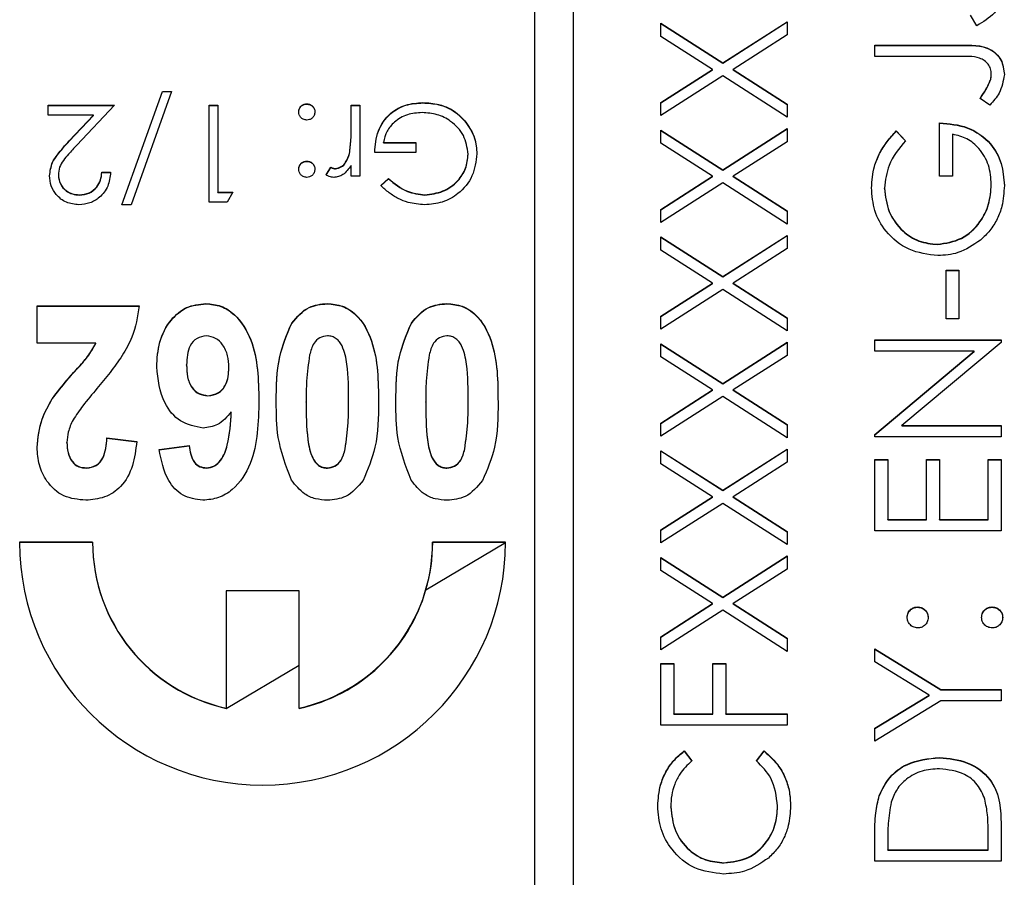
# Model space of a CAD drawing. Header units: millimetres. Extents: x 358 to 1311, y -31 to 892.
# Tile 20 of 29: x 939 to 949, y 450 to 459. Entities that reach past the tile are written whole.
import ezdxf

# ---------------------------------------------------------------- set-up
doc = ezdxf.new("R2010")
doc.units = ezdxf.units.MM

msp = doc.modelspace()

# ---------------------------------------------------------------- linework, layer by layer
at = {"color": 7, "linetype": 'Continuous', "lineweight": 25}
for p, q in [((944.551, 466.658), (944.551, 426.676)), ((944.951, 426.676), (944.951, 466.658)), ((945.851, 459.053), (946.488, 458.646)), ((945.851, 458.918), (945.851, 459.053)), ((945.851, 459.05), (946.488, 458.643)), ((946.488, 458.646), (947.151, 459.07)), ((946.488, 458.643), (947.151, 459.067)), ((947.151, 459.07), (947.151, 458.935)), ((949.101, 459.028), (949.035, 459.138)), ((946.383, 458.578), (945.851, 458.918)), ((947.151, 458.935), (946.593, 458.578)), ((948.051, 458.828), (948.929, 458.828)), ((948.051, 458.711), (948.051, 458.828)), ((948.051, 458.825), (948.929, 458.825)), ((948.929, 458.825), (948.929, 458.828)), ((946.488, 458.643), (946.488, 458.646)), ((948.916, 458.711), (948.051, 458.711)), ((945.851, 458.238), (946.383, 458.578)), ((945.851, 458.235), (946.383, 458.575)), ((946.383, 458.575), (946.383, 458.578)), ((946.593, 458.578), (947.151, 458.221)), ((946.593, 458.575), (946.593, 458.578)), ((946.593, 458.575), (947.151, 458.218)), ((946.488, 458.511), (945.851, 458.103)), ((947.151, 458.087), (946.488, 458.511)), ((949.233, 458.443), (949.233, 458.446)), ((949.251, 458.529), (949.251, 458.532)), ((940.303, 457.186), (940.721, 458.353)), ((940.304, 457.186), (940.721, 458.35)), ((940.815, 458.353), (940.397, 457.186)), ((940.721, 458.353), (940.815, 458.353)), ((940.721, 458.35), (940.721, 458.353)), ((940.721, 458.35), (940.814, 458.35)), ((943.401, 458.234), (943.401, 458.237)), ((945.851, 458.103), (945.851, 458.238)), ((949.235, 458.212), (949.135, 458.28)), ((939.546, 458.212), (940.226, 458.212)), ((939.546, 458.109), (939.546, 458.212)), ((939.546, 458.209), (940.223, 458.209)), ((940.226, 458.212), (939.838, 457.798)), ((941.2, 458.212), (941.29, 458.212)), ((941.2, 457.212), (941.2, 458.212)), ((941.2, 458.209), (941.29, 458.209)), ((941.29, 458.212), (941.29, 457.315)), ((942.206, 458.221), (942.206, 458.224)), ((942.662, 458.212), (942.751, 458.212)), ((942.662, 457.966), (942.662, 458.212)), ((942.662, 458.209), (942.751, 458.209)), ((942.751, 458.212), (942.751, 457.481)), ((947.151, 458.221), (947.151, 458.087)), ((940.012, 458.109), (939.546, 458.109)), ((939.761, 457.842), (940.012, 458.109)), ((939.761, 457.839), (940.012, 458.106)), ((940.012, 458.106), (940.012, 458.109)), ((943.834, 458.045), (943.834, 458.048)), ((948.718, 457.479), (948.718, 458.028)), ((942.662, 457.963), (942.662, 457.966)), ((945.851, 457.953), (946.488, 457.546)), ((945.851, 457.819), (945.851, 457.953)), ((945.851, 457.95), (946.488, 457.543)), ((946.488, 457.546), (947.151, 457.97)), ((946.488, 457.543), (947.151, 457.967)), ((947.151, 457.97), (947.151, 457.835)), ((948.273, 457.945), (948.368, 457.845)), ((948.273, 457.942), (948.273, 457.945)), ((948.273, 457.942), (948.368, 457.842)), ((939.761, 457.839), (939.761, 457.842)), ((942.995, 457.827), (943.328, 457.827)), ((942.995, 457.824), (942.995, 457.827)), ((942.995, 457.824), (943.328, 457.824)), ((943.328, 457.827), (943.328, 457.725)), ((947.151, 457.835), (946.593, 457.479)), ((948.851, 457.912), (948.851, 457.479)), ((943.328, 457.725), (942.905, 457.725)), ((946.383, 457.479), (945.851, 457.819)), ((942.206, 457.632), (942.206, 457.635)), ((942.646, 457.712), (942.646, 457.715)), ((943.867, 457.704), (943.867, 457.707)), ((942.405, 457.493), (942.454, 457.571)), ((942.405, 457.49), (942.454, 457.568)), ((942.454, 457.568), (942.454, 457.571)), ((942.5, 457.555), (942.5, 457.558)), ((942.662, 457.481), (942.662, 457.589)), ((946.488, 457.543), (946.488, 457.546)), ((939.649, 457.489), (939.649, 457.492)), ((940.097, 457.52), (940.187, 457.52)), ((940.097, 457.517), (940.097, 457.52)), ((940.097, 457.517), (940.187, 457.517)), ((942.751, 457.481), (942.662, 457.481)), ((942.969, 457.383), (943.046, 457.456)), ((942.969, 457.38), (943.046, 457.453)), ((943.046, 457.453), (943.046, 457.456)), ((945.851, 457.138), (946.383, 457.479)), ((945.851, 457.135), (946.383, 457.476)), ((946.383, 457.476), (946.383, 457.479)), ((946.593, 457.479), (947.151, 457.122)), ((946.593, 457.476), (946.593, 457.479)), ((946.593, 457.476), (947.151, 457.119)), ((948.851, 457.479), (948.718, 457.479)), ((946.488, 457.411), (945.851, 457.004)), ((947.151, 456.987), (946.488, 457.411)), ((948.151, 457.354), (948.151, 457.357)), ((949.251, 457.392), (949.251, 457.395)), ((939.866, 457.286), (939.866, 457.289)), ((941.29, 457.315), (941.444, 457.315)), ((941.29, 457.312), (941.29, 457.315)), ((941.29, 457.312), (941.442, 457.312)), ((941.444, 457.315), (941.385, 457.212)), ((943.422, 457.286), (943.422, 457.289)), ((940.397, 457.186), (940.303, 457.186)), ((941.385, 457.212), (941.2, 457.212)), ((945.851, 457.004), (945.851, 457.138)), ((947.151, 457.122), (947.151, 456.987)), ((945.851, 456.854), (946.488, 456.446)), ((945.851, 456.719), (945.851, 456.854)), ((945.851, 456.851), (946.488, 456.444)), ((946.488, 456.446), (947.151, 456.871)), ((946.488, 456.444), (947.151, 456.868)), ((947.151, 456.871), (947.151, 456.736)), ((946.383, 456.379), (945.851, 456.719)), ((947.151, 456.736), (946.593, 456.379)), ((948.696, 456.776), (948.696, 456.779)), ((948.785, 456.512), (948.918, 456.512)), ((948.785, 456.013), (948.785, 456.512)), ((948.785, 456.509), (948.918, 456.509)), ((948.918, 456.512), (948.918, 456.013)), ((946.488, 456.444), (946.488, 456.446)), ((945.851, 456.039), (946.383, 456.379)), ((945.851, 456.036), (946.383, 456.376)), ((946.488, 456.312), (945.851, 455.904)), ((946.383, 456.376), (946.383, 456.379)), ((947.151, 455.888), (946.488, 456.312)), ((946.593, 456.379), (947.151, 456.022)), ((946.593, 456.376), (946.593, 456.379)), ((946.593, 456.376), (947.151, 456.019)), ((939.431, 456.144), (940.482, 456.144)), ((939.431, 455.76), (939.431, 456.144)), ((939.431, 456.141), (940.482, 456.141)), ((941.167, 456.167), (941.167, 456.17)), ((942.418, 456.167), (942.418, 456.17)), ((943.649, 456.167), (943.649, 456.17)), ((945.851, 455.904), (945.851, 456.039)), ((947.151, 456.022), (947.151, 455.888)), ((948.918, 456.013), (948.785, 456.013)), ((942.051, 455.964), (942.051, 455.967)), ((943.282, 455.964), (943.282, 455.967)), ((940.035, 455.76), (939.431, 455.76)), ((940.035, 455.757), (940.035, 455.76)), ((945.851, 455.754), (946.488, 455.347)), ((945.851, 455.62), (945.851, 455.754)), ((945.851, 455.751), (946.488, 455.344)), ((946.488, 455.347), (947.151, 455.771)), ((946.488, 455.344), (947.151, 455.768)), ((947.151, 455.771), (947.151, 455.636)), ((948.051, 455.796), (949.351, 455.796)), ((948.051, 455.679), (948.051, 455.796)), ((948.051, 455.793), (949.351, 455.793)), ((949.351, 455.769), (948.33, 454.913)), ((949.351, 455.796), (949.351, 455.769)), ((946.383, 455.28), (945.851, 455.62)), ((947.151, 455.636), (946.593, 455.28)), ((949.074, 455.679), (948.051, 455.679)), ((948.051, 454.821), (949.074, 455.679)), ((948.051, 454.818), (949.074, 455.676)), ((949.074, 455.676), (949.074, 455.679)), ((940.969, 455.534), (940.969, 455.537)), ((941.405, 455.506), (941.405, 455.509)), ((946.488, 455.344), (946.488, 455.347)), ((939.587, 455.187), (939.587, 455.19)), ((941.189, 455.218), (941.189, 455.221)), ((945.851, 454.939), (946.383, 455.28)), ((945.851, 454.936), (946.383, 455.277)), ((946.488, 455.212), (945.851, 454.805)), ((946.383, 455.277), (946.383, 455.28)), ((947.151, 454.788), (946.488, 455.212)), ((946.593, 455.28), (947.151, 454.923)), ((946.593, 455.277), (946.593, 455.28)), ((946.593, 455.277), (947.151, 454.92)), ((942.2, 455.155), (942.2, 455.158)), ((942.636, 455.155), (942.636, 455.158)), ((943.431, 455.155), (943.431, 455.158)), ((943.867, 455.155), (943.867, 455.158)), ((941.429, 455.053), (941.429, 455.056)), ((945.851, 454.805), (945.851, 454.939)), ((947.151, 454.923), (947.151, 454.788)), ((948.33, 454.913), (949.351, 454.913)), ((948.33, 454.91), (948.33, 454.913)), ((948.33, 454.91), (949.351, 454.91)), ((949.351, 454.913), (949.351, 454.796)), ((940.149, 454.786), (940.456, 454.748)), ((940.149, 454.783), (940.149, 454.786)), ((948.051, 454.796), (948.051, 454.821)), ((949.351, 454.796), (948.051, 454.796)), ((939.738, 454.737), (939.738, 454.74)), ((940.149, 454.783), (940.456, 454.745)), ((940.687, 454.667), (940.995, 454.709)), ((940.687, 454.664), (940.995, 454.706)), ((940.995, 454.706), (940.995, 454.709)), ((942.601, 454.671), (942.601, 454.674)), ((943.832, 454.671), (943.832, 454.674)), ((945.851, 454.655), (946.488, 454.247)), ((945.851, 454.52), (945.851, 454.655)), ((945.851, 454.652), (946.488, 454.244)), ((946.488, 454.247), (947.151, 454.671)), ((946.488, 454.244), (947.151, 454.669)), ((947.151, 454.671), (947.151, 454.537)), ((946.383, 454.18), (945.851, 454.52)), ((947.151, 454.537), (946.593, 454.18)), ((948.051, 454.563), (948.185, 454.563)), ((948.051, 453.83), (948.051, 454.563)), ((948.051, 454.56), (948.185, 454.56)), ((948.185, 454.563), (948.185, 453.947)), ((948.585, 454.563), (948.718, 454.563)), ((948.585, 453.947), (948.585, 454.563)), ((948.585, 454.56), (948.718, 454.56)), ((948.718, 454.563), (948.718, 453.947)), ((949.218, 454.563), (949.351, 454.563)), ((949.218, 453.947), (949.218, 454.563)), ((949.218, 454.56), (949.351, 454.56)), ((949.351, 454.563), (949.351, 453.83)), ((939.938, 454.475), (939.938, 454.478)), ((941.174, 454.475), (941.174, 454.478)), ((942.418, 454.475), (942.418, 454.478)), ((943.649, 454.475), (943.649, 454.478)), ((945.851, 453.84), (946.383, 454.18)), ((945.851, 453.837), (946.383, 454.177)), ((946.383, 454.177), (946.383, 454.18)), ((946.488, 454.244), (946.488, 454.247)), ((946.593, 454.18), (947.151, 453.823)), ((946.593, 454.177), (946.593, 454.18)), ((946.593, 454.177), (947.151, 453.82)), ((946.488, 454.113), (945.851, 453.705)), ((947.151, 453.689), (946.488, 454.113)), ((948.185, 453.947), (948.585, 453.947)), ((948.185, 453.944), (948.185, 453.947)), ((948.185, 453.944), (948.585, 453.944)), ((948.585, 453.944), (948.585, 453.947)), ((948.718, 453.947), (949.218, 453.947)), ((948.718, 453.944), (948.718, 453.947)), ((948.718, 453.944), (949.218, 453.944)), ((949.218, 453.944), (949.218, 453.947)), ((945.851, 453.705), (945.851, 453.84)), ((947.151, 453.823), (947.151, 453.689)), ((949.351, 453.83), (948.051, 453.83)), ((940.001, 453.714), (939.251, 453.714)), ((940.001, 453.711), (939.251, 453.711)), ((940.001, 453.711), (940.001, 453.714)), ((943.432, 453.224), (944.251, 453.711)), ((944.251, 453.714), (943.501, 453.714)), ((943.501, 453.711), (943.501, 453.714)), ((944.251, 453.711), (943.501, 453.711)), ((946.488, 453.148), (947.151, 453.572)), ((946.488, 453.145), (947.151, 453.569)), ((947.151, 453.572), (947.151, 453.437)), ((945.851, 453.555), (946.488, 453.148)), ((945.851, 453.421), (945.851, 453.555)), ((945.851, 453.552), (946.488, 453.145)), ((946.383, 453.081), (945.851, 453.421)), ((947.151, 453.437), (946.593, 453.081)), ((942.126, 453.214), (941.376, 453.214)), ((941.376, 453.214), (941.376, 452.005)), ((942.126, 453.211), (941.376, 453.211)), ((942.126, 452.005), (942.126, 453.214)), ((945.851, 452.74), (946.383, 453.081)), ((945.851, 452.737), (946.383, 453.078)), ((946.383, 453.078), (946.383, 453.081)), ((946.488, 453.145), (946.488, 453.148)), ((946.593, 453.081), (947.151, 452.724)), ((946.593, 453.078), (946.593, 453.081)), ((946.593, 453.078), (947.151, 452.721)), ((946.488, 453.013), (945.851, 452.606)), ((947.151, 452.589), (946.488, 453.013)), ((948.493, 453.044), (948.493, 453.047)), ((949.26, 453.044), (949.26, 453.047)), ((945.851, 452.606), (945.851, 452.74)), ((947.151, 452.724), (947.151, 452.589)), ((948.051, 452.614), (948.733, 452.198)), ((948.051, 452.481), (948.051, 452.614)), ((948.051, 452.611), (948.733, 452.195)), ((945.851, 452.464), (945.985, 452.464)), ((945.851, 451.831), (945.851, 452.464)), ((945.851, 452.461), (945.985, 452.461)), ((945.985, 452.464), (945.985, 451.948)), ((946.385, 452.464), (946.518, 452.464)), ((946.385, 451.948), (946.385, 452.464)), ((946.385, 452.461), (946.518, 452.461)), ((946.518, 452.464), (946.518, 451.948)), ((948.61, 452.14), (948.051, 452.481)), ((941.376, 452.002), (942.126, 452.448)), ((948.733, 452.198), (949.351, 452.198)), ((948.733, 452.195), (948.733, 452.198)), ((948.733, 452.195), (949.351, 452.195)), ((949.351, 452.198), (949.351, 452.081)), ((948.051, 451.798), (948.61, 452.14)), ((948.051, 451.795), (948.61, 452.137)), ((948.733, 452.081), (948.051, 451.664)), ((948.61, 452.137), (948.61, 452.14)), ((949.351, 452.081), (948.733, 452.081)), ((941.376, 452.002), (941.376, 452.005)), ((942.126, 452.002), (942.126, 452.005)), ((945.985, 451.948), (946.385, 451.948)), ((945.985, 451.945), (945.985, 451.948)), ((946.385, 451.945), (946.385, 451.948)), ((946.518, 451.948), (947.151, 451.948)), ((946.518, 451.945), (946.518, 451.948)), ((947.151, 451.948), (947.151, 451.831)), ((945.985, 451.945), (946.385, 451.945)), ((946.518, 451.945), (947.151, 451.945)), ((947.151, 451.831), (945.851, 451.831)), ((948.051, 451.664), (948.051, 451.798)), ((946.09, 451.565), (946.168, 451.462)), ((946.09, 451.562), (946.09, 451.565)), ((946.09, 451.562), (946.168, 451.46)), ((946.835, 451.462), (946.912, 451.565)), ((946.835, 451.46), (946.912, 451.562)), ((946.912, 451.562), (946.912, 451.565)), ((948.718, 451.495), (948.718, 451.498)), ((948.098, 451.103), (948.098, 451.106)), ((945.951, 450.987), (945.951, 450.99)), ((947.051, 450.995), (947.051, 450.998)), ((949.351, 450.834), (949.351, 450.432)), ((948.051, 450.432), (948.051, 450.694)), ((948.185, 450.64), (948.185, 450.548)), ((949.218, 450.548), (949.218, 450.697)), ((948.185, 450.545), (948.185, 450.548)), ((948.185, 450.548), (949.218, 450.548)), ((948.185, 450.545), (949.218, 450.545)), ((949.218, 450.545), (949.218, 450.548)), ((949.351, 450.432), (948.051, 450.432)), ((946.503, 450.412), (946.503, 450.415))]:
    msp.add_line(p, q, dxfattribs=at)
for centre, radius, start, end in [((941.751, 453.714), 2.5, 180.0203, 359.9797), ((941.751, 453.714), 1.749, 180.0091, 257.642), ((941.751, 453.711), 1.749, 180.0091, 257.642), ((941.752, 453.714), 1.749, 282.358, 359.9909), ((941.753, 453.711), 1.749, 343.8344, 359.9999), ((941.752, 453.711), 1.75, 282.3619, 343.8279)]:
    msp.add_arc(centre, radius, start, end, dxfattribs=at)
for points, knots in [([(949.385, 459.423), (949.38, 459.375), (949.37, 459.279), (949.272, 459.131), (949.166, 459.067), (949.101, 459.028)], [0, 0, 0, 0, 0.27988, 0.559666, 1, 1, 1, 1]), ([(948.929, 458.828), (949.038, 458.831), (949.175, 458.834), (949.305, 458.742), (949.37, 458.658), (949.379, 458.578), (949.385, 458.525)], [0, 0, 0, 0, 0.499543, 0.625078, 0.750654, 1, 1, 1, 1]), ([(948.929, 458.825), (949.038, 458.828), (949.175, 458.831), (949.305, 458.739), (949.37, 458.655), (949.379, 458.575), (949.385, 458.522)], [0, 0, 0, 0, 0.499543, 0.625078, 0.750654, 1, 1, 1, 1]), ([(949.251, 458.532), (949.25, 458.55), (949.246, 458.586), (949.219, 458.634), (949.181, 458.672), (949.081, 458.718), (948.989, 458.714), (948.916, 458.711)], [0, 0, 0, 0, 0.1249719, 0.2499149, 0.3748724, 0.4998818, 1, 1, 1, 1]), ([(949.135, 458.28), (949.155, 458.31), (949.191, 458.363), (949.22, 458.421), (949.233, 458.446)], [0, 0, 0, 0, 0.560094, 1, 1, 1, 1]), ([(949.135, 458.277), (949.155, 458.307), (949.191, 458.36), (949.22, 458.418), (949.233, 458.443)], [0, 0, 0, 0, 0.560094, 1, 1, 1, 1]), ([(949.233, 458.446), (949.238, 458.462), (949.249, 458.489), (949.251, 458.519), (949.251, 458.532)], [0, 0, 0, 0, 0.5599001, 1, 1, 1, 1]), ([(949.233, 458.443), (949.238, 458.459), (949.249, 458.486), (949.251, 458.516), (949.251, 458.529)], [0, 0, 0, 0, 0.5599, 1, 1, 1, 1]), ([(949.385, 458.525), (949.373, 458.459), (949.352, 458.339), (949.271, 458.251), (949.235, 458.212)], [0, 0, 0, 0, 0.557533, 1, 1, 1, 1]), ([(942.905, 457.725), (942.911, 457.8), (942.924, 457.951), (943.05, 458.129), (943.223, 458.225), (943.341, 458.233), (943.401, 458.237)], [0, 0, 0, 0, 0.2803512, 0.5593674, 0.7793709, 1, 1, 1, 1]), ([(942.905, 457.722), (942.911, 457.797), (942.924, 457.948), (943.05, 458.126), (943.223, 458.222), (943.341, 458.23), (943.401, 458.234)], [0, 0, 0, 0, 0.280351, 0.559367, 0.779371, 1, 1, 1, 1]), ([(943.401, 458.237), (943.456, 458.234), (943.548, 458.229), (943.668, 458.184), (943.76, 458.127), (943.809, 458.074), (943.834, 458.048)], [0, 0, 0, 0, 0.339789, 0.559872, 0.779908, 1, 1, 1, 1]), ([(943.401, 458.234), (943.456, 458.231), (943.548, 458.226), (943.668, 458.181), (943.76, 458.124), (943.809, 458.071), (943.834, 458.045)], [0, 0, 0, 0, 0.339789, 0.559872, 0.779908, 1, 1, 1, 1]), ([(942.123, 458.141), (942.125, 458.153), (942.127, 458.178), (942.15, 458.205), (942.177, 458.222), (942.197, 458.224), (942.206, 458.224)], [0, 0, 0, 0, 0.279515, 0.559486, 0.779684, 1, 1, 1, 1]), ([(942.123, 458.138), (942.125, 458.15), (942.127, 458.175), (942.15, 458.202), (942.177, 458.219), (942.197, 458.221), (942.206, 458.221)], [0, 0, 0, 0, 0.279515, 0.559486, 0.779684, 1, 1, 1, 1]), ([(942.206, 458.058), (942.194, 458.059), (942.169, 458.062), (942.142, 458.085), (942.125, 458.112), (942.124, 458.131), (942.123, 458.141)], [0, 0, 0, 0, 0.279602, 0.559212, 0.779475, 1, 1, 1, 1]), ([(942.206, 458.224), (942.219, 458.223), (942.243, 458.22), (942.27, 458.197), (942.287, 458.17), (942.289, 458.151), (942.29, 458.141)], [0, 0, 0, 0, 0.279628, 0.559268, 0.779583, 1, 1, 1, 1]), ([(942.206, 458.221), (942.219, 458.22), (942.243, 458.217), (942.27, 458.194), (942.287, 458.167), (942.289, 458.148), (942.29, 458.138)], [0, 0, 0, 0, 0.279628, 0.559268, 0.779583, 1, 1, 1, 1]), ([(942.29, 458.141), (942.288, 458.129), (942.285, 458.104), (942.263, 458.077), (942.235, 458.06), (942.216, 458.059), (942.206, 458.058)], [0, 0, 0, 0, 0.2795762, 0.5592837, 0.7795524, 1, 1, 1, 1]), ([(943.393, 458.135), (943.341, 458.131), (943.238, 458.123), (943.112, 458.048), (943.024, 457.946), (943.004, 457.867), (942.995, 457.827)], [0, 0, 0, 0, 0.280258, 0.55994, 0.779939, 1, 1, 1, 1]), ([(943.867, 457.707), (943.856, 457.773), (943.836, 457.906), (943.703, 458.045), (943.549, 458.122), (943.445, 458.131), (943.393, 458.135)], [0, 0, 0, 0, 0.2790509, 0.5585815, 0.779235, 1, 1, 1, 1]), ([(943.834, 458.048), (943.873, 457.991), (943.944, 457.889), (943.953, 457.766), (943.956, 457.711)], [0, 0, 0, 0, 0.559317, 1, 1, 1, 1]), ([(943.834, 458.045), (943.873, 457.988), (943.944, 457.886), (943.953, 457.763), (943.956, 457.708)], [0, 0, 0, 0, 0.559317, 1, 1, 1, 1]), ([(948.718, 458.028), (948.816, 458.02), (949.012, 458.004), (949.244, 457.84), (949.369, 457.615), (949.379, 457.462), (949.385, 457.385)], [0, 0, 0, 0, 0.280351, 0.559367, 0.779371, 1, 1, 1, 1]), ([(942.646, 457.715), (942.651, 457.762), (942.662, 457.845), (942.662, 457.929), (942.662, 457.966)], [0, 0, 0, 0, 0.559637, 1, 1, 1, 1]), ([(942.646, 457.712), (942.651, 457.759), (942.662, 457.842), (942.662, 457.926), (942.662, 457.963)], [0, 0, 0, 0, 0.559637, 1, 1, 1, 1]), ([(948.018, 457.361), (948.023, 457.436), (948.032, 457.558), (948.098, 457.717), (948.175, 457.839), (948.24, 457.91), (948.273, 457.945)], [0, 0, 0, 0, 0.3395267, 0.5595856, 0.7797309, 1, 1, 1, 1]), ([(948.018, 457.358), (948.023, 457.433), (948.032, 457.555), (948.098, 457.714), (948.175, 457.836), (948.24, 457.907), (948.273, 457.942)], [0, 0, 0, 0, 0.339527, 0.559586, 0.779731, 1, 1, 1, 1]), ([(948.718, 458.025), (948.816, 458.017), (949.012, 458.001), (949.244, 457.837), (949.369, 457.612), (949.379, 457.459), (949.385, 457.382)], [0, 0, 0, 0, 0.280351, 0.559367, 0.779371, 1, 1, 1, 1]), ([(939.559, 457.484), (939.565, 457.532), (939.575, 457.611), (939.639, 457.702), (939.698, 457.774), (939.74, 457.819), (939.761, 457.842)], [0, 0, 0, 0, 0.338375, 0.558753, 0.77936, 1, 1, 1, 1]), ([(939.559, 457.481), (939.565, 457.529), (939.575, 457.608), (939.639, 457.699), (939.698, 457.771), (939.74, 457.816), (939.761, 457.839)], [0, 0, 0, 0, 0.338375, 0.558753, 0.7793598, 1, 1, 1, 1]), ([(948.368, 457.845), (948.302, 457.765), (948.184, 457.621), (948.161, 457.438), (948.151, 457.357)], [0, 0, 0, 0, 0.55984, 1, 1, 1, 1]), ([(949.251, 457.395), (949.246, 457.462), (949.236, 457.596), (949.139, 457.76), (949.006, 457.874), (948.903, 457.899), (948.851, 457.912)], [0, 0, 0, 0, 0.280254, 0.559912, 0.779941, 1, 1, 1, 1]), ([(939.838, 457.798), (939.809, 457.767), (939.762, 457.717), (939.7, 457.644), (939.657, 457.573), (939.651, 457.519), (939.649, 457.492)], [0, 0, 0, 0, 0.340542, 0.56085, 0.780599, 1, 1, 1, 1]), ([(942.123, 457.552), (942.124, 457.564), (942.127, 457.589), (942.15, 457.616), (942.177, 457.632), (942.197, 457.634), (942.206, 457.635)], [0, 0, 0, 0, 0.279517, 0.559326, 0.779544, 1, 1, 1, 1]), ([(942.123, 457.549), (942.124, 457.561), (942.127, 457.586), (942.15, 457.613), (942.177, 457.63), (942.197, 457.631), (942.206, 457.632)], [0, 0, 0, 0, 0.279517, 0.559326, 0.779544, 1, 1, 1, 1]), ([(942.206, 457.635), (942.219, 457.633), (942.243, 457.631), (942.27, 457.608), (942.287, 457.581), (942.289, 457.561), (942.29, 457.552)], [0, 0, 0, 0, 0.279647, 0.559299, 0.779615, 1, 1, 1, 1]), ([(942.206, 457.632), (942.219, 457.631), (942.243, 457.628), (942.27, 457.605), (942.287, 457.578), (942.289, 457.558), (942.29, 457.549)], [0, 0, 0, 0, 0.279647, 0.559299, 0.779615, 1, 1, 1, 1]), ([(942.5, 457.558), (942.521, 457.563), (942.564, 457.572), (942.618, 457.631), (942.635, 457.683), (942.646, 457.715)], [0, 0, 0, 0, 0.278435, 0.558783, 1, 1, 1, 1]), ([(942.5, 457.555), (942.521, 457.56), (942.564, 457.569), (942.618, 457.628), (942.635, 457.68), (942.646, 457.712)], [0, 0, 0, 0, 0.278435, 0.558783, 1, 1, 1, 1]), ([(943.956, 457.711), (943.947, 457.633), (943.927, 457.476), (943.783, 457.301), (943.604, 457.201), (943.48, 457.191), (943.419, 457.186)], [0, 0, 0, 0, 0.279585, 0.559075, 0.779415, 1, 1, 1, 1]), ([(943.422, 457.289), (943.485, 457.297), (943.611, 457.312), (943.759, 457.419), (943.85, 457.558), (943.861, 457.658), (943.867, 457.707)], [0, 0, 0, 0, 0.279854, 0.559567, 0.779843, 1, 1, 1, 1]), ([(943.422, 457.286), (943.485, 457.294), (943.611, 457.309), (943.759, 457.416), (943.85, 457.555), (943.861, 457.655), (943.867, 457.704)], [0, 0, 0, 0, 0.279854, 0.559567, 0.779843, 1, 1, 1, 1]), ([(942.206, 457.468), (942.194, 457.47), (942.169, 457.473), (942.142, 457.495), (942.125, 457.523), (942.124, 457.542), (942.123, 457.552)], [0, 0, 0, 0, 0.279602, 0.559212, 0.779475, 1, 1, 1, 1]), ([(942.29, 457.552), (942.288, 457.539), (942.285, 457.515), (942.263, 457.488), (942.235, 457.471), (942.216, 457.469), (942.206, 457.468)], [0, 0, 0, 0, 0.279539, 0.559327, 0.779689, 1, 1, 1, 1]), ([(942.454, 457.571), (942.463, 457.567), (942.477, 457.56), (942.493, 457.559), (942.5, 457.558)], [0, 0, 0, 0, 0.560396, 1, 1, 1, 1]), ([(942.454, 457.568), (942.463, 457.564), (942.477, 457.557), (942.493, 457.556), (942.5, 457.555)], [0, 0, 0, 0, 0.560396, 1, 1, 1, 1]), ([(942.662, 457.589), (942.637, 457.554), (942.602, 457.506), (942.533, 457.473), (942.5, 457.47), (942.483, 457.468)], [0, 0, 0, 0, 0.5588406, 0.7794739, 1, 1, 1, 1]), ([(939.861, 457.186), (939.817, 457.191), (939.728, 457.199), (939.628, 457.28), (939.569, 457.379), (939.562, 457.449), (939.559, 457.484)], [0, 0, 0, 0, 0.279891, 0.559188, 0.779573, 1, 1, 1, 1]), ([(939.649, 457.492), (939.653, 457.461), (939.661, 457.399), (939.722, 457.333), (939.793, 457.294), (939.841, 457.291), (939.866, 457.289)], [0, 0, 0, 0, 0.279126, 0.558978, 0.77935, 1, 1, 1, 1]), ([(939.649, 457.489), (939.653, 457.458), (939.661, 457.396), (939.722, 457.33), (939.793, 457.292), (939.841, 457.288), (939.866, 457.286)], [0, 0, 0, 0, 0.279126, 0.558978, 0.77935, 1, 1, 1, 1]), ([(940.187, 457.52), (940.181, 457.471), (940.17, 457.374), (940.084, 457.263), (939.976, 457.196), (939.899, 457.19), (939.861, 457.186)], [0, 0, 0, 0, 0.280029, 0.559515, 0.779668, 1, 1, 1, 1]), ([(939.866, 457.289), (939.9, 457.292), (939.968, 457.299), (940.045, 457.362), (940.087, 457.44), (940.094, 457.493), (940.097, 457.52)], [0, 0, 0, 0, 0.279693, 0.55878, 0.779138, 1, 1, 1, 1]), ([(939.866, 457.286), (939.9, 457.289), (939.968, 457.296), (940.045, 457.359), (940.087, 457.437), (940.094, 457.49), (940.097, 457.517)], [0, 0, 0, 0, 0.279693, 0.55878, 0.779138, 1, 1, 1, 1]), ([(942.483, 457.468), (942.468, 457.47), (942.44, 457.473), (942.416, 457.487), (942.405, 457.493)], [0, 0, 0, 0, 0.559243, 1, 1, 1, 1]), ([(943.046, 457.456), (943.108, 457.405), (943.218, 457.314), (943.359, 457.296), (943.422, 457.289)], [0, 0, 0, 0, 0.55981, 1, 1, 1, 1]), ([(943.046, 457.453), (943.108, 457.402), (943.218, 457.311), (943.359, 457.294), (943.422, 457.286)], [0, 0, 0, 0, 0.55981, 1, 1, 1, 1]), ([(943.419, 457.186), (943.361, 457.191), (943.267, 457.198), (943.145, 457.248), (943.051, 457.307), (942.996, 457.358), (942.969, 457.383)], [0, 0, 0, 0, 0.339527, 0.559586, 0.779731, 1, 1, 1, 1]), ([(948.701, 456.662), (948.599, 456.675), (948.395, 456.701), (948.167, 456.888), (948.037, 457.121), (948.024, 457.281), (948.018, 457.361)], [0, 0, 0, 0, 0.27959, 0.559072, 0.779411, 1, 1, 1, 1]), ([(948.151, 457.357), (948.161, 457.275), (948.181, 457.111), (948.32, 456.919), (948.501, 456.801), (948.631, 456.786), (948.696, 456.779)], [0, 0, 0, 0, 0.279847, 0.559555, 0.779847, 1, 1, 1, 1]), ([(948.151, 457.354), (948.161, 457.272), (948.181, 457.108), (948.32, 456.916), (948.501, 456.798), (948.631, 456.783), (948.696, 456.776)], [0, 0, 0, 0, 0.279847, 0.559555, 0.779847, 1, 1, 1, 1]), ([(948.696, 456.779), (948.782, 456.792), (948.954, 456.819), (949.135, 456.991), (949.235, 457.192), (949.246, 457.327), (949.251, 457.395)], [0, 0, 0, 0, 0.279061, 0.558584, 0.779236, 1, 1, 1, 1]), ([(948.696, 456.776), (948.782, 456.789), (948.954, 456.816), (949.135, 456.988), (949.235, 457.189), (949.246, 457.324), (949.251, 457.392)], [0, 0, 0, 0, 0.279061, 0.558584, 0.779236, 1, 1, 1, 1]), ([(949.385, 457.385), (949.38, 457.312), (949.373, 457.193), (949.315, 457.038), (949.241, 456.918), (949.173, 456.854), (949.139, 456.822)], [0, 0, 0, 0, 0.3397887, 0.5598717, 0.7799075, 1, 1, 1, 1]), ([(949.139, 456.822), (949.064, 456.77), (948.932, 456.679), (948.771, 456.667), (948.701, 456.662)], [0, 0, 0, 0, 0.559317, 1, 1, 1, 1]), ([(940.482, 456.144), (940.464, 456.035), (940.434, 455.854), (940.309, 455.632), (940.183, 455.459), (940.092, 455.349), (940.046, 455.294)], [0, 0, 0, 0, 0.33935, 0.559373, 0.779669, 1, 1, 1, 1]), ([(940.662, 455.518), (940.666, 455.604), (940.676, 455.777), (940.788, 455.996), (940.962, 456.147), (941.099, 456.162), (941.167, 456.17)], [0, 0, 0, 0, 0.280898, 0.560626, 0.780338, 1, 1, 1, 1]), ([(940.662, 455.515), (940.666, 455.601), (940.676, 455.774), (940.788, 455.993), (940.962, 456.144), (941.099, 456.159), (941.167, 456.167)], [0, 0, 0, 0, 0.280898, 0.560626, 0.780338, 1, 1, 1, 1]), ([(941.167, 456.17), (941.22, 456.164), (941.326, 456.154), (941.507, 456.034), (941.703, 455.706), (941.709, 455.385), (941.713, 455.171)], [0, 0, 0, 0, 0.1251093, 0.2502729, 0.4993514, 1, 1, 1, 1]), ([(941.167, 456.167), (941.22, 456.161), (941.326, 456.151), (941.507, 456.031), (941.703, 455.703), (941.709, 455.382), (941.713, 455.168)], [0, 0, 0, 0, 0.125109, 0.250273, 0.499351, 1, 1, 1, 1]), ([(942.051, 455.967), (942.106, 456.032), (942.203, 456.148), (942.352, 456.163), (942.418, 456.17)], [0, 0, 0, 0, 0.558803, 1, 1, 1, 1]), ([(942.051, 455.964), (942.106, 456.029), (942.203, 456.145), (942.352, 456.16), (942.418, 456.167)], [0, 0, 0, 0, 0.558803, 1, 1, 1, 1]), ([(942.418, 456.17), (942.471, 456.164), (942.578, 456.154), (942.76, 456.032), (942.94, 455.691), (942.942, 455.369), (942.944, 455.154)], [0, 0, 0, 0, 0.12513, 0.250188, 0.498801, 1, 1, 1, 1]), ([(942.418, 456.167), (942.471, 456.162), (942.578, 456.151), (942.76, 456.029), (942.94, 455.688), (942.942, 455.366), (942.944, 455.151)], [0, 0, 0, 0, 0.12513, 0.250188, 0.498801, 1, 1, 1, 1]), ([(943.282, 455.967), (943.336, 456.032), (943.434, 456.148), (943.583, 456.163), (943.649, 456.17)], [0, 0, 0, 0, 0.558803, 1, 1, 1, 1]), ([(943.282, 455.964), (943.336, 456.029), (943.434, 456.145), (943.583, 456.16), (943.649, 456.167)], [0, 0, 0, 0, 0.5588026, 1, 1, 1, 1]), ([(943.649, 456.17), (943.702, 456.164), (943.809, 456.154), (943.991, 456.032), (944.171, 455.691), (944.173, 455.369), (944.174, 455.154)], [0, 0, 0, 0, 0.12513, 0.250188, 0.498801, 1, 1, 1, 1]), ([(943.649, 456.167), (943.702, 456.162), (943.809, 456.151), (943.991, 456.029), (944.171, 455.688), (944.173, 455.366), (944.174, 455.151)], [0, 0, 0, 0, 0.12513, 0.250188, 0.498801, 1, 1, 1, 1]), ([(941.892, 455.158), (941.893, 455.315), (941.894, 455.596), (942.003, 455.854), (942.051, 455.967)], [0, 0, 0, 0, 0.561137, 1, 1, 1, 1]), ([(941.892, 455.155), (941.893, 455.312), (941.894, 455.593), (942.003, 455.851), (942.051, 455.964)], [0, 0, 0, 0, 0.5611374, 1, 1, 1, 1]), ([(943.123, 455.158), (943.124, 455.315), (943.125, 455.596), (943.234, 455.854), (943.282, 455.967)], [0, 0, 0, 0, 0.561137, 1, 1, 1, 1]), ([(943.123, 455.155), (943.124, 455.312), (943.125, 455.593), (943.234, 455.851), (943.282, 455.964)], [0, 0, 0, 0, 0.561137, 1, 1, 1, 1]), ([(941.173, 455.836), (941.139, 455.831), (941.071, 455.821), (940.976, 455.71), (940.972, 455.607), (940.969, 455.537)], [0, 0, 0, 0, 0.249702, 0.499814, 1, 1, 1, 1]), ([(941.405, 455.509), (941.403, 455.551), (941.399, 455.634), (941.35, 455.741), (941.271, 455.82), (941.206, 455.831), (941.173, 455.836)], [0, 0, 0, 0, 0.280998, 0.560646, 0.780915, 1, 1, 1, 1]), ([(942.418, 455.836), (942.391, 455.832), (942.336, 455.824), (942.264, 455.75), (942.246, 455.682), (942.235, 455.64)], [0, 0, 0, 0, 0.2791773, 0.5586195, 1, 1, 1, 1]), ([(942.636, 455.158), (942.636, 455.287), (942.637, 455.481), (942.593, 455.69), (942.546, 455.776), (942.51, 455.809), (942.467, 455.833), (942.434, 455.835), (942.418, 455.836)], [0, 0, 0, 0, 0.50053, 0.75007, 0.812672, 0.875017, 0.937485, 1, 1, 1, 1]), ([(943.649, 455.836), (943.621, 455.832), (943.567, 455.824), (943.495, 455.75), (943.477, 455.682), (943.466, 455.64)], [0, 0, 0, 0, 0.279177, 0.558619, 1, 1, 1, 1]), ([(943.867, 455.158), (943.867, 455.287), (943.868, 455.481), (943.824, 455.69), (943.777, 455.776), (943.741, 455.809), (943.698, 455.833), (943.665, 455.835), (943.649, 455.836)], [0, 0, 0, 0, 0.50053, 0.75007, 0.812672, 0.875017, 0.937485, 1, 1, 1, 1]), ([(939.587, 455.19), (939.637, 455.256), (939.719, 455.364), (939.846, 455.503), (939.955, 455.621), (940.008, 455.713), (940.035, 455.76)], [0, 0, 0, 0, 0.339945, 0.56012, 0.780287, 1, 1, 1, 1]), ([(939.587, 455.187), (939.637, 455.253), (939.719, 455.361), (939.846, 455.5), (939.955, 455.618), (940.008, 455.71), (940.035, 455.757)], [0, 0, 0, 0, 0.339945, 0.56012, 0.780287, 1, 1, 1, 1]), ([(942.235, 455.64), (942.222, 455.551), (942.2, 455.391), (942.2, 455.229), (942.2, 455.158)], [0, 0, 0, 0, 0.5597085, 1, 1, 1, 1]), ([(943.466, 455.64), (943.453, 455.551), (943.43, 455.391), (943.431, 455.229), (943.431, 455.158)], [0, 0, 0, 0, 0.5597085, 1, 1, 1, 1]), ([(941.138, 454.888), (941.057, 454.904), (940.893, 454.936), (940.698, 455.179), (940.675, 455.389), (940.662, 455.518)], [0, 0, 0, 0, 0.278667, 0.559714, 1, 1, 1, 1]), ([(940.969, 455.537), (940.971, 455.497), (940.973, 455.416), (941.013, 455.308), (941.093, 455.234), (941.157, 455.226), (941.189, 455.221)], [0, 0, 0, 0, 0.281199, 0.560681, 0.780502, 1, 1, 1, 1]), ([(940.969, 455.534), (940.971, 455.494), (940.973, 455.413), (941.013, 455.305), (941.093, 455.231), (941.157, 455.223), (941.189, 455.218)], [0, 0, 0, 0, 0.281199, 0.560681, 0.780502, 1, 1, 1, 1]), ([(941.189, 455.221), (941.226, 455.228), (941.302, 455.24), (941.395, 455.351), (941.401, 455.449), (941.405, 455.509)], [0, 0, 0, 0, 0.279132, 0.559241, 1, 1, 1, 1]), ([(941.189, 455.218), (941.226, 455.225), (941.302, 455.237), (941.395, 455.348), (941.401, 455.446), (941.405, 455.506)], [0, 0, 0, 0, 0.279132, 0.559241, 1, 1, 1, 1]), ([(940.046, 455.294), (939.997, 455.236), (939.909, 455.133), (939.833, 455.021), (939.8, 454.971)], [0, 0, 0, 0, 0.560211, 1, 1, 1, 1]), ([(939.431, 454.689), (939.44, 454.789), (939.458, 454.967), (939.548, 455.122), (939.587, 455.19)], [0, 0, 0, 0, 0.559099, 1, 1, 1, 1]), ([(939.431, 454.686), (939.44, 454.786), (939.458, 454.964), (939.548, 455.119), (939.587, 455.187)], [0, 0, 0, 0, 0.559099, 1, 1, 1, 1]), ([(941.713, 455.171), (941.708, 454.949), (941.701, 454.616), (941.492, 454.277), (941.3, 454.16), (941.19, 454.15), (941.136, 454.145)], [0, 0, 0, 0, 0.500588, 0.749619, 0.874794, 1, 1, 1, 1]), ([(942.05, 454.35), (941.994, 454.496), (941.893, 454.756), (941.893, 455.035), (941.892, 455.158)], [0, 0, 0, 0, 0.558267, 1, 1, 1, 1]), ([(942.2, 455.158), (942.2, 455.029), (942.201, 454.835), (942.244, 454.609), (942.31, 454.512), (942.369, 454.482), (942.402, 454.479), (942.418, 454.478)], [0, 0, 0, 0, 0.501059, 0.75088, 0.874945, 0.937481, 1, 1, 1, 1]), ([(942.2, 455.155), (942.2, 455.026), (942.201, 454.832), (942.244, 454.606), (942.31, 454.509), (942.369, 454.479), (942.402, 454.476), (942.418, 454.475)], [0, 0, 0, 0, 0.501059, 0.75088, 0.874945, 0.937481, 1, 1, 1, 1]), ([(942.601, 454.674), (942.614, 454.764), (942.636, 454.925), (942.636, 455.087), (942.636, 455.158)], [0, 0, 0, 0, 0.5597115, 1, 1, 1, 1]), ([(942.601, 454.671), (942.614, 454.761), (942.636, 454.922), (942.636, 455.084), (942.636, 455.155)], [0, 0, 0, 0, 0.559712, 1, 1, 1, 1]), ([(942.944, 455.154), (942.943, 454.997), (942.941, 454.717), (942.832, 454.461), (942.785, 454.348)], [0, 0, 0, 0, 0.5611262, 1, 1, 1, 1]), ([(943.281, 454.35), (943.225, 454.496), (943.124, 454.756), (943.123, 455.035), (943.123, 455.158)], [0, 0, 0, 0, 0.558267, 1, 1, 1, 1]), ([(943.431, 455.158), (943.431, 455.029), (943.432, 454.835), (943.474, 454.609), (943.541, 454.512), (943.6, 454.482), (943.633, 454.479), (943.649, 454.478)], [0, 0, 0, 0, 0.501059, 0.75088, 0.874945, 0.937481, 1, 1, 1, 1]), ([(943.431, 455.155), (943.431, 455.026), (943.432, 454.832), (943.474, 454.606), (943.541, 454.509), (943.6, 454.479), (943.633, 454.476), (943.649, 454.475)], [0, 0, 0, 0, 0.5010591, 0.7508804, 0.8749448, 0.9374812, 1, 1, 1, 1]), ([(943.832, 454.674), (943.844, 454.764), (943.867, 454.925), (943.867, 455.087), (943.867, 455.158)], [0, 0, 0, 0, 0.559712, 1, 1, 1, 1]), ([(943.832, 454.671), (943.844, 454.761), (943.867, 454.922), (943.867, 455.084), (943.867, 455.155)], [0, 0, 0, 0, 0.559712, 1, 1, 1, 1]), ([(944.174, 455.154), (944.174, 454.997), (944.172, 454.717), (944.063, 454.461), (944.015, 454.348)], [0, 0, 0, 0, 0.561126, 1, 1, 1, 1]), ([(941.429, 455.056), (941.386, 455.004), (941.308, 454.911), (941.19, 454.895), (941.138, 454.888)], [0, 0, 0, 0, 0.560019, 1, 1, 1, 1]), ([(941.174, 454.478), (941.203, 454.483), (941.26, 454.492), (941.344, 454.577), (941.413, 454.769), (941.423, 454.941), (941.429, 455.056)], [0, 0, 0, 0, 0.124187, 0.249061, 0.498254, 1, 1, 1, 1]), ([(941.174, 454.475), (941.203, 454.48), (941.26, 454.489), (941.344, 454.574), (941.413, 454.766), (941.423, 454.938), (941.429, 455.053)], [0, 0, 0, 0, 0.124187, 0.249061, 0.498254, 1, 1, 1, 1]), ([(939.8, 454.971), (939.781, 454.93), (939.746, 454.857), (939.741, 454.776), (939.738, 454.74)], [0, 0, 0, 0, 0.559914, 1, 1, 1, 1]), ([(939.938, 454.478), (939.974, 454.483), (940.026, 454.49), (940.08, 454.537), (940.136, 454.626), (940.143, 454.715), (940.149, 454.786)], [0, 0, 0, 0, 0.248696, 0.374368, 0.499925, 1, 1, 1, 1]), ([(939.932, 454.145), (939.853, 454.152), (939.696, 454.167), (939.53, 454.323), (939.443, 454.505), (939.435, 454.628), (939.431, 454.689)], [0, 0, 0, 0, 0.279686, 0.558598, 0.779111, 1, 1, 1, 1]), ([(939.738, 454.74), (939.74, 454.706), (939.743, 454.636), (939.783, 454.545), (939.856, 454.485), (939.911, 454.481), (939.938, 454.478)], [0, 0, 0, 0, 0.280885, 0.560496, 0.779917, 1, 1, 1, 1]), ([(939.738, 454.737), (939.74, 454.703), (939.743, 454.633), (939.783, 454.542), (939.856, 454.482), (939.911, 454.478), (939.938, 454.475)], [0, 0, 0, 0, 0.280885, 0.560496, 0.779917, 1, 1, 1, 1]), ([(940.456, 454.748), (940.446, 454.665), (940.426, 454.499), (940.315, 454.286), (940.129, 454.163), (939.997, 454.151), (939.932, 454.145)], [0, 0, 0, 0, 0.281105, 0.560182, 0.779967, 1, 1, 1, 1]), ([(939.938, 454.475), (939.974, 454.48), (940.026, 454.487), (940.08, 454.534), (940.136, 454.623), (940.143, 454.712), (940.149, 454.783)], [0, 0, 0, 0, 0.248696, 0.374368, 0.499925, 1, 1, 1, 1]), ([(940.995, 454.709), (940.999, 454.679), (941.007, 454.619), (941.041, 454.54), (941.102, 454.486), (941.15, 454.481), (941.174, 454.478)], [0, 0, 0, 0, 0.281004, 0.560864, 0.780418, 1, 1, 1, 1]), ([(940.995, 454.706), (940.999, 454.676), (941.007, 454.616), (941.041, 454.537), (941.102, 454.483), (941.15, 454.478), (941.174, 454.475)], [0, 0, 0, 0, 0.281004, 0.560864, 0.780418, 1, 1, 1, 1]), ([(941.136, 454.145), (941.064, 454.155), (940.921, 454.175), (940.743, 454.377), (940.708, 454.557), (940.687, 454.667)], [0, 0, 0, 0, 0.2791687, 0.5591013, 1, 1, 1, 1]), ([(942.418, 454.478), (942.445, 454.482), (942.5, 454.49), (942.572, 454.564), (942.59, 454.633), (942.601, 454.674)], [0, 0, 0, 0, 0.279177, 0.558619, 1, 1, 1, 1]), ([(942.418, 454.475), (942.445, 454.479), (942.5, 454.488), (942.572, 454.561), (942.59, 454.63), (942.601, 454.671)], [0, 0, 0, 0, 0.279177, 0.558619, 1, 1, 1, 1]), ([(943.649, 454.478), (943.676, 454.482), (943.731, 454.49), (943.803, 454.564), (943.821, 454.633), (943.832, 454.674)], [0, 0, 0, 0, 0.279177, 0.558619, 1, 1, 1, 1]), ([(943.649, 454.475), (943.676, 454.479), (943.731, 454.488), (943.803, 454.561), (943.821, 454.63), (943.832, 454.671)], [0, 0, 0, 0, 0.279177, 0.558619, 1, 1, 1, 1]), ([(942.418, 454.145), (942.377, 454.148), (942.295, 454.153), (942.157, 454.215), (942.091, 454.299), (942.05, 454.35)], [0, 0, 0, 0, 0.2805809, 0.5608959, 1, 1, 1, 1]), ([(942.785, 454.348), (942.73, 454.283), (942.633, 454.166), (942.484, 454.151), (942.418, 454.145)], [0, 0, 0, 0, 0.558803, 1, 1, 1, 1]), ([(943.649, 454.145), (943.608, 454.148), (943.525, 454.153), (943.387, 454.215), (943.321, 454.299), (943.281, 454.35)], [0, 0, 0, 0, 0.280581, 0.560896, 1, 1, 1, 1]), ([(944.015, 454.348), (943.961, 454.283), (943.864, 454.166), (943.715, 454.151), (943.649, 454.145)], [0, 0, 0, 0, 0.558803, 1, 1, 1, 1]), ([(948.385, 452.939), (948.386, 452.955), (948.39, 452.987), (948.42, 453.022), (948.455, 453.044), (948.48, 453.046), (948.493, 453.047)], [0, 0, 0, 0, 0.279602, 0.559212, 0.779475, 1, 1, 1, 1]), ([(948.385, 452.936), (948.386, 452.952), (948.39, 452.984), (948.42, 453.019), (948.455, 453.041), (948.48, 453.043), (948.493, 453.044)], [0, 0, 0, 0, 0.279602, 0.559212, 0.779475, 1, 1, 1, 1]), ([(948.493, 453.047), (948.509, 453.045), (948.541, 453.042), (948.576, 453.012), (948.598, 452.977), (948.6, 452.951), (948.601, 452.939)], [0, 0, 0, 0, 0.279517, 0.559326, 0.779544, 1, 1, 1, 1]), ([(948.493, 453.044), (948.509, 453.042), (948.541, 453.039), (948.576, 453.009), (948.598, 452.974), (948.6, 452.949), (948.601, 452.936)], [0, 0, 0, 0, 0.279517, 0.559326, 0.779544, 1, 1, 1, 1]), ([(949.151, 452.939), (949.153, 452.955), (949.157, 452.987), (949.187, 453.022), (949.222, 453.044), (949.247, 453.046), (949.26, 453.047)], [0, 0, 0, 0, 0.279602, 0.559212, 0.779475, 1, 1, 1, 1]), ([(949.151, 452.936), (949.153, 452.952), (949.157, 452.984), (949.187, 453.019), (949.222, 453.041), (949.247, 453.043), (949.26, 453.044)], [0, 0, 0, 0, 0.279602, 0.559212, 0.779475, 1, 1, 1, 1]), ([(949.26, 453.047), (949.276, 453.045), (949.308, 453.042), (949.343, 453.012), (949.365, 452.977), (949.367, 452.951), (949.368, 452.939)], [0, 0, 0, 0, 0.2794691, 0.5593578, 0.7796739, 1, 1, 1, 1]), ([(949.26, 453.044), (949.276, 453.042), (949.308, 453.039), (949.343, 453.009), (949.365, 452.974), (949.367, 452.948), (949.368, 452.936)], [0, 0, 0, 0, 0.279469, 0.559358, 0.779674, 1, 1, 1, 1]), ([(948.493, 452.831), (948.477, 452.833), (948.445, 452.837), (948.41, 452.866), (948.388, 452.901), (948.386, 452.926), (948.385, 452.939)], [0, 0, 0, 0, 0.279585, 0.559454, 0.779697, 1, 1, 1, 1]), ([(948.601, 452.939), (948.599, 452.923), (948.596, 452.891), (948.566, 452.856), (948.531, 452.834), (948.506, 452.832), (948.493, 452.831)], [0, 0, 0, 0, 0.2796468, 0.5592988, 0.7796148, 1, 1, 1, 1]), ([(949.26, 452.831), (949.244, 452.833), (949.212, 452.836), (949.176, 452.866), (949.155, 452.901), (949.152, 452.926), (949.151, 452.939)], [0, 0, 0, 0, 0.279576, 0.559284, 0.779552, 1, 1, 1, 1]), ([(949.368, 452.939), (949.366, 452.923), (949.362, 452.891), (949.333, 452.856), (949.297, 452.834), (949.272, 452.832), (949.26, 452.831)], [0, 0, 0, 0, 0.2795812, 0.5591432, 0.7795754, 1, 1, 1, 1]), ([(945.818, 450.998), (945.823, 451.072), (945.831, 451.194), (945.899, 451.352), (945.979, 451.473), (946.053, 451.534), (946.09, 451.565)], [0, 0, 0, 0, 0.33969, 0.55984, 0.77993, 1, 1, 1, 1]), ([(945.818, 450.995), (945.823, 451.069), (945.831, 451.191), (945.899, 451.349), (945.979, 451.47), (946.053, 451.531), (946.09, 451.562)], [0, 0, 0, 0, 0.3396898, 0.5598397, 0.7799301, 1, 1, 1, 1]), ([(946.912, 451.565), (946.967, 451.515), (947.059, 451.433), (947.137, 451.281), (947.178, 451.143), (947.183, 451.047), (947.185, 450.999)], [0, 0, 0, 0, 0.3393414, 0.5595148, 0.7797196, 1, 1, 1, 1]), ([(946.912, 451.562), (946.967, 451.512), (947.059, 451.43), (947.137, 451.278), (947.178, 451.14), (947.183, 451.044), (947.185, 450.996)], [0, 0, 0, 0, 0.339341, 0.559515, 0.77972, 1, 1, 1, 1]), ([(946.168, 451.462), (946.124, 451.42), (946.051, 451.35), (945.989, 451.223), (945.957, 451.109), (945.953, 451.03), (945.951, 450.99)], [0, 0, 0, 0, 0.339327, 0.559466, 0.779727, 1, 1, 1, 1]), ([(947.051, 450.998), (947.039, 451.099), (947.017, 451.279), (946.89, 451.406), (946.835, 451.462)], [0, 0, 0, 0, 0.558772, 1, 1, 1, 1]), ([(948.098, 451.106), (948.13, 451.173), (948.194, 451.305), (948.414, 451.466), (948.602, 451.486), (948.718, 451.498)], [0, 0, 0, 0, 0.280264, 0.560715, 1, 1, 1, 1]), ([(948.098, 451.103), (948.13, 451.17), (948.194, 451.302), (948.414, 451.463), (948.602, 451.483), (948.718, 451.495)], [0, 0, 0, 0, 0.280264, 0.560715, 1, 1, 1, 1]), ([(948.718, 451.498), (948.815, 451.488), (949.01, 451.469), (949.243, 451.301), (949.344, 451.065), (949.349, 450.911), (949.351, 450.834)], [0, 0, 0, 0, 0.280124, 0.559248, 0.778837, 1, 1, 1, 1]), ([(948.718, 451.495), (948.815, 451.485), (949.01, 451.466), (949.243, 451.298), (949.344, 451.062), (949.349, 450.908), (949.351, 450.831)], [0, 0, 0, 0, 0.280124, 0.559248, 0.778837, 1, 1, 1, 1]), ([(948.717, 451.381), (948.657, 451.377), (948.535, 451.369), (948.382, 451.288), (948.272, 451.173), (948.238, 451.084), (948.221, 451.039)], [0, 0, 0, 0, 0.280178, 0.559765, 0.779797, 1, 1, 1, 1]), ([(949.185, 451.069), (949.162, 451.121), (949.117, 451.225), (948.952, 451.355), (948.806, 451.371), (948.717, 451.381)], [0, 0, 0, 0, 0.280536, 0.561015, 1, 1, 1, 1]), ([(948.051, 450.694), (948.051, 450.772), (948.052, 450.912), (948.084, 451.047), (948.098, 451.106)], [0, 0, 0, 0, 0.560445, 1, 1, 1, 1]), ([(948.051, 450.691), (948.051, 450.769), (948.052, 450.909), (948.084, 451.044), (948.098, 451.103)], [0, 0, 0, 0, 0.560445, 1, 1, 1, 1]), ([(948.221, 451.039), (948.208, 450.965), (948.185, 450.833), (948.185, 450.699), (948.185, 450.64)], [0, 0, 0, 0, 0.559542, 1, 1, 1, 1]), ([(949.218, 450.697), (949.218, 450.767), (949.219, 450.892), (949.195, 451.015), (949.185, 451.069)], [0, 0, 0, 0, 0.5604262, 1, 1, 1, 1]), ([(946.494, 450.298), (946.392, 450.31), (946.188, 450.334), (945.965, 450.526), (945.836, 450.758), (945.824, 450.918), (945.818, 450.998)], [0, 0, 0, 0, 0.279512, 0.55908, 0.779374, 1, 1, 1, 1]), ([(945.951, 450.99), (945.961, 450.907), (945.98, 450.741), (946.121, 450.548), (946.306, 450.433), (946.437, 450.421), (946.503, 450.415)], [0, 0, 0, 0, 0.279856, 0.559519, 0.779686, 1, 1, 1, 1]), ([(945.951, 450.987), (945.961, 450.904), (945.98, 450.738), (946.121, 450.545), (946.306, 450.43), (946.437, 450.418), (946.503, 450.412)], [0, 0, 0, 0, 0.279856, 0.559519, 0.779686, 1, 1, 1, 1]), ([(946.503, 450.415), (946.587, 450.425), (946.755, 450.445), (946.936, 450.608), (947.037, 450.801), (947.047, 450.932), (947.051, 450.998)], [0, 0, 0, 0, 0.279434, 0.558921, 0.779283, 1, 1, 1, 1]), ([(946.503, 450.412), (946.587, 450.422), (946.755, 450.442), (946.936, 450.605), (947.037, 450.798), (947.047, 450.929), (947.051, 450.995)], [0, 0, 0, 0, 0.279434, 0.558921, 0.779283, 1, 1, 1, 1]), ([(947.185, 450.999), (947.181, 450.931), (947.175, 450.818), (947.121, 450.67), (947.053, 450.555), (946.989, 450.494), (946.957, 450.463)], [0, 0, 0, 0, 0.339838, 0.559927, 0.779959, 1, 1, 1, 1]), ([(946.957, 450.463), (946.879, 450.409), (946.738, 450.313), (946.568, 450.303), (946.494, 450.298)], [0, 0, 0, 0, 0.559029, 1, 1, 1, 1])]:
    msp.add_open_spline(points, degree=3, knots=knots, dxfattribs=at)

doc.saveas('drawing.dxf')
